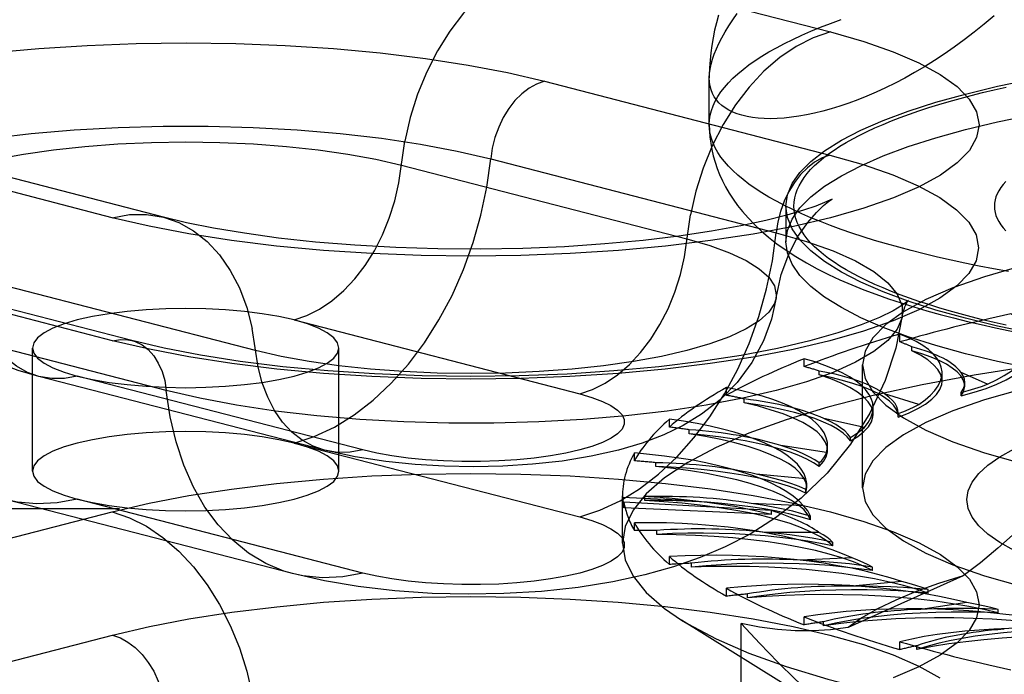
# Model space of a CAD drawing. Header units: inches. Extents: x 0 to 253, y 0 to 164.
# Tile 83 of 97: x 111.337 to 112.14, y 119.38 to 119.914. Entities that reach past the tile are written whole.
import ezdxf

# ---------------------------------------------------------------- set-up
doc = ezdxf.new("R2010")
doc.units = ezdxf.units.IN
doc.header["$LTSCALE"] = 13.939812
doc.header["$MEASUREMENT"] = 0
doc.linetypes.add('HIDDEN', pattern=[0.2, 0.1, -0.1])
doc.layers.get('0').update_dxf_attribs({"linetype": 'CONTINUOUS'})
doc.layers.add('DEFAULT_2', color=8, linetype='HIDDEN')

msp = doc.modelspace()

# ---------------------------------------------------------------- linework, layer by layer
at = {"color": 7, "linetype": 'Continuous'}
for p, q in [((111.89984, 119.86929), (111.89983, 119.8669)), ((111.89983, 119.82891), (111.89983, 119.86698))]:
    msp.add_line(p, q, dxfattribs=at)
for points in [[(112.13209, 119.91771), (112.12402, 119.91083), (112.11591, 119.90425), (112.10777, 119.89798), (112.09963, 119.89201), (112.0915, 119.88635), (112.08338, 119.881), (112.07531, 119.87595), (112.06729, 119.87121), (112.05932, 119.86677), (112.05143, 119.86262), (112.04362, 119.85876), (112.03592, 119.8552), (112.02833, 119.85193), (112.02086, 119.84894), (112.01353, 119.84623), (112.00633, 119.8438), (111.99929, 119.84163), (111.99241, 119.83974), (111.98571, 119.83811), (111.9792, 119.83674), (111.97288, 119.83563), (111.96677, 119.83477), (111.96088, 119.83415), (111.95522, 119.83378), (111.94979, 119.83365), (111.9446, 119.83376), (111.93966, 119.83409), (111.93498, 119.83464), (111.93057, 119.83542), (111.92643, 119.83641), (111.92257, 119.83761), (111.919, 119.83902), (111.91571, 119.84063), (111.91273, 119.84244), (111.91004, 119.84444), (111.90766, 119.84663), (111.90559, 119.849), (111.90384, 119.85155), (111.9024, 119.85428), (111.90127, 119.85719), (111.90047, 119.86026), (111.89999, 119.8635), (111.89983, 119.8669)], [(111.90728, 119.91808), (111.90561, 119.91193), (111.90414, 119.90576), (111.90288, 119.89957), (111.90185, 119.89344), (111.90103, 119.88734), (111.90042, 119.88129), (111.90003, 119.87527), (111.89984, 119.86929)], [(111.89983, 119.82891), (111.89996, 119.82378), (111.90034, 119.81865), (111.90099, 119.81354), (111.90189, 119.80843), (111.90307, 119.80331), (111.90452, 119.79821), (111.90624, 119.79313), (111.90823, 119.78807), (111.91052, 119.78303), (111.91311, 119.778), (111.91602, 119.77295), (111.91928, 119.7679), (111.92291, 119.76285), (111.92694, 119.75777), (111.93143, 119.75265), (111.93642, 119.74747), (111.942, 119.74222), (111.94817, 119.73693), (111.95501, 119.7316), (111.96246, 119.7263)], [(112.14372, 119.70892), (112.1317, 119.71112), (112.1199, 119.7134), (112.10833, 119.71576), (112.09701, 119.7182), (112.08594, 119.72071), (112.07513, 119.7233), (112.06458, 119.72596), (112.0543, 119.72869), (112.04431, 119.73149), (112.0346, 119.73436), (112.02518, 119.73729), (112.01607, 119.74028), (112.00725, 119.74333), (111.99876, 119.74644), (111.99057, 119.74961), (111.98272, 119.75284), (111.97519, 119.75611), (111.96799, 119.75944), (111.96114, 119.76281), (111.95462, 119.76623), (111.94846, 119.76969), (111.94264, 119.77319), (111.93719, 119.77673), (111.93209, 119.78031), (111.92736, 119.78392), (111.92299, 119.78756), (111.91899, 119.79123), (111.91537, 119.79492), (111.91212, 119.79864), (111.90925, 119.80237), (111.90675, 119.80613), (111.90464, 119.8099), (111.90291, 119.81369), (111.90156, 119.81748), (111.9006, 119.82129), (111.90002, 119.82509), (111.89983, 119.82891)], [(111.96246, 119.7263), (111.97049, 119.7211), (111.97899, 119.71605), (111.98785, 119.71121), (111.99702, 119.7066), (112.00641, 119.70222), (112.01602, 119.69805), (112.0258, 119.6941), (112.03575, 119.69034), (112.04587, 119.68675), (112.05617, 119.68332), (112.06664, 119.68005), (112.07728, 119.67691), (112.08811, 119.6739), (112.09911, 119.67101), (112.11028, 119.66825), (112.12163, 119.66559), (112.13315, 119.66305), (112.14484, 119.66062), (112.1567, 119.65829)], [(112.16269, 119.62968), (112.1349, 119.63548), (112.10878, 119.64177), (112.08445, 119.64853), (112.06206, 119.65573), (112.0417, 119.66331), (112.02349, 119.67126), (112.00751, 119.67952), (111.99386, 119.68806), (111.98258, 119.69682), (111.97376, 119.70577), (111.96742, 119.71486), (111.96361, 119.72405), (111.96337, 119.72571)]]:
    msp.add_lwpolyline(points, dxfattribs=at)
at = {"layer": 'DEFAULT_2', "color": 8, "linetype": 'HIDDEN'}
for p, q in [((111.76559, 119.96473), (111.99854, 119.90443)), ((114.07833, 119.89753), (109.89983, 119.89753)), ((111.76528, 119.86419), (111.99823, 119.8039)), ((111.4129, 119.75286), (111.17995, 119.81315)), ((111.45475, 119.75322), (111.2218, 119.81351)), ((111.72152, 119.80088), (111.95447, 119.74059)), ((111.64867, 119.79581), (111.88162, 119.73551)), ((111.96233, 119.76226), (111.96233, 119.73328)), ((111.96337, 119.72571), (111.96233, 119.73328)), ((111.41321, 119.65248), (111.18026, 119.71277)), ((111.42887, 119.65262), (111.19592, 119.71291)), ((111.52982, 119.64446), (111.29687, 119.70475)), ((111.45698, 119.61183), (111.22402, 119.67212)), ((111.56116, 119.66937), (111.79411, 119.60908)), ((112.05527, 119.65149), (112.05527, 119.65792)), ((111.34777, 119.54603), (111.34777, 119.64649)), ((111.59777, 119.54603), (111.59777, 119.64649)), ((112.06495, 119.64423), (112.06495, 119.64744)), ((111.97722, 119.63129), (111.97722, 119.63772)), ((112.02483, 119.53237), (112.02483, 119.63282)), ((111.58601, 119.56305), (111.35306, 119.62334)), ((111.61733, 119.56332), (111.38438, 119.62361)), ((111.98948, 119.62452), (111.98948, 119.62774)), ((112.08964, 119.61944), (112.08964, 119.6264)), ((112.1267, 119.6169), (112.10511, 119.62658)), ((111.91391, 119.60788), (111.91391, 119.61432)), ((112.10817, 119.61549), (112.10817, 119.61841)), ((111.92838, 119.60173), (111.92838, 119.60494)), ((112.0706, 119.60043), (112.04284, 119.60899)), ((112.10513, 119.60736), (112.10513, 119.61028)), ((112.03344, 119.59231), (112.03344, 119.59784)), ((111.86726, 119.58199), (111.86726, 119.58842)), ((112.0264, 119.58168), (111.99331, 119.58887)), ((112.05379, 119.59295), (112.05382, 119.59371)), ((112.05379, 119.59002), (112.05379, 119.59294)), ((112.05379, 119.59002), (112.05382, 119.59078)), ((112.05382, 119.59078), (112.05382, 119.5937)), ((111.8835, 119.57653), (111.8835, 119.57975)), ((112.01487, 119.57064), (112.01487, 119.57356)), ((111.56116, 119.56891), (111.79411, 119.50862)), ((111.99544, 119.56124), (111.95804, 119.56683)), ((111.99629, 119.56308), (111.99629, 119.56694)), ((111.83869, 119.5544), (111.83869, 119.56083)), ((111.85622, 119.5497), (111.85622, 119.55291)), ((111.98954, 119.5498), (111.98954, 119.55272)), ((114.07833, 119.54242), (110.02483, 119.54242)), ((111.97867, 119.53972), (111.93809, 119.54354)), ((111.97857, 119.52814), (111.97932, 119.53263)), ((111.97933, 119.53261), (111.97933, 119.53554)), ((111.82907, 119.48723), (111.82907, 119.52593)), ((111.88637, 119.52188), (111.82908, 119.5245)), ((111.84734, 119.52205), (111.84734, 119.52526)), ((111.97857, 119.52814), (111.97857, 119.53106)), ((111.55995, 119.46237), (111.327, 119.52266)), ((111.61733, 119.46287), (111.38438, 119.52316)), ((111.83014, 119.51611), (111.83014, 119.52065)), ((111.95043, 119.51392), (111.83014, 119.52065)), ((111.95043, 119.51063), (111.83014, 119.51611)), ((111.97659, 119.51777), (111.93406, 119.51971)), ((110.02483, 119.51551), (114.07833, 119.51551)), ((111.17995, 119.45249), (111.4129, 119.51279)), ((111.95043, 119.51063), (111.95043, 119.51392)), ((111.98231, 119.50631), (111.98231, 119.50924)), ((111.83869, 119.49747), (111.83869, 119.50391)), ((111.85715, 119.49442), (111.85715, 119.49763)), ((111.98928, 119.49606), (111.94609, 119.49606)), ((112.00062, 119.48499), (112.00062, 119.48791)), ((111.86726, 119.46988), (111.86726, 119.47631)), ((111.88536, 119.46765), (111.88536, 119.47087)), ((112.01633, 119.47525), (111.9738, 119.4733)), ((112.03297, 119.46481), (112.03297, 119.46774)), ((112.10695, 119.46065), (112.01307, 119.41856)), ((112.05694, 119.45597), (112.01636, 119.45214)), ((111.91391, 119.44398), (111.91391, 119.45042)), ((111.93109, 119.44256), (111.93109, 119.44577)), ((112.07836, 119.4464), (112.07836, 119.44932)), ((112.10987, 119.43881), (112.07247, 119.43322)), ((112.13542, 119.4303), (112.13542, 119.43322)), ((112.02445, 119.33254), (111.87727, 119.42451)), ((111.9259, 119.02889), (111.9259, 119.42174)), ((111.97722, 119.42058), (111.97722, 119.42701)), ((111.99296, 119.4199), (111.99296, 119.42312)), ((111.18026, 119.35196), (111.41321, 119.41225)), ((112.05527, 119.40038), (112.05527, 119.40681)), ((112.06909, 119.40037), (112.06909, 119.40358))]:
    msp.add_line(p, q, dxfattribs=at)
for points in [[(111.76559, 119.96473), (111.75155, 119.95995), (111.73771, 119.95295), (111.72427, 119.94383), (111.71141, 119.93272), (111.69932, 119.91978), (111.68817, 119.90519), (111.67812, 119.88915), (111.66931, 119.8719), (111.66186, 119.85367), (111.65589, 119.83474), (111.65147, 119.81536)], [(111.89983, 119.8669), (111.89999, 119.87046), (111.90047, 119.87418), (111.90127, 119.87806), (111.9024, 119.88209), (111.90384, 119.88626), (111.90559, 119.89059), (111.90766, 119.89506), (111.91004, 119.89968), (111.91273, 119.90444), (111.91571, 119.90934), (111.919, 119.91439), (111.92257, 119.91957)], [(111.89983, 119.82891), (111.90002, 119.83272), (111.9006, 119.83652), (111.90156, 119.84033), (111.90291, 119.84412), (111.90464, 119.84791), (111.90675, 119.85168), (111.90925, 119.85544), (111.91212, 119.85917), (111.91537, 119.86289), (111.91899, 119.86659), (111.92299, 119.87025), (111.92736, 119.87389), (111.93209, 119.8775), (111.93719, 119.88108), (111.94264, 119.88462), (111.94846, 119.88812), (111.95462, 119.89158), (111.96114, 119.895), (111.96799, 119.89837), (111.97519, 119.9017), (111.98272, 119.90497), (111.99057, 119.9082), (111.99876, 119.91137), (112.00725, 119.91448)], [(111.99854, 119.90443), (112.02574, 119.89667), (112.04974, 119.88831), (112.07066, 119.87929), (112.08815, 119.86976), (112.10187, 119.85986), (112.1118, 119.84965), (112.11779, 119.83924), (112.11983, 119.82872), (112.11785, 119.81821), (112.11192, 119.80779), (112.10204, 119.79758), (112.08836, 119.78767), (112.07097, 119.77815), (112.05008, 119.76912), (112.02584, 119.76066), (111.99854, 119.75286), (111.96839, 119.74579), (111.93573, 119.73952), (111.90082, 119.73411), (111.86405, 119.72961), (111.82575, 119.72607), (111.78629, 119.72352), (111.74605, 119.72198), (111.70542, 119.72147), (111.66479, 119.722), (111.62456, 119.72355), (111.58513, 119.72612), (111.54686, 119.72967), (111.51007, 119.73419), (111.4752, 119.73961), (111.44288, 119.74582), (111.4129, 119.75286)], [(111.99854, 119.90443), (111.9845, 119.89966), (111.97066, 119.89266), (111.95722, 119.88354), (111.94436, 119.87243), (111.93227, 119.85949), (111.92112, 119.84489), (111.91107, 119.82886), (111.90226, 119.8116), (111.89482, 119.79338), (111.88884, 119.77444), (111.88442, 119.75506)], [(111.3146, 119.88741), (111.35287, 119.89095), (111.39229, 119.8935), (111.43249, 119.89504), (111.47307, 119.89555), (111.51366, 119.89502), (111.55385, 119.89347), (111.59323, 119.89091), (111.63147, 119.88736), (111.66822, 119.88284), (111.70305, 119.87743), (111.73533, 119.87122), (111.76528, 119.86419)], [(111.96233, 119.76226), (111.96361, 119.77149), (111.96742, 119.78067), (111.97376, 119.78976), (111.98258, 119.79872), (111.99386, 119.80748), (112.00751, 119.81602), (112.02349, 119.82428), (112.0417, 119.83222), (112.06206, 119.83981), (112.08445, 119.847), (112.10878, 119.85376), (112.1349, 119.86006), (112.16269, 119.86585), (112.19201, 119.87112), (112.2227, 119.87584), (112.25462, 119.87997), (112.2876, 119.88351), (112.32146, 119.88642), (112.35604, 119.88871), (112.39117, 119.89035), (112.42657, 119.89133), (112.46233, 119.89167)], [(111.76528, 119.86419), (111.75898, 119.86194), (111.7528, 119.8585), (111.74688, 119.85395), (111.74134, 119.84836), (111.73628, 119.84187), (111.73182, 119.8346), (111.72805, 119.8267), (111.72503, 119.81833), (111.72284, 119.80966), (111.72152, 119.80088)], [(111.96233, 119.73328), (111.96361, 119.74251), (111.96742, 119.7517), (111.97376, 119.76079), (111.98258, 119.76974), (111.99386, 119.7785), (112.00751, 119.78704), (112.02349, 119.7953), (112.0417, 119.80324), (112.06206, 119.81083), (112.08445, 119.81802), (112.10878, 119.82478), (112.1349, 119.83108), (112.16269, 119.83688), (112.19201, 119.84215), (112.2227, 119.84686), (112.25462, 119.85099), (112.2876, 119.85453), (112.32146, 119.85745), (112.35604, 119.85973), (112.39117, 119.86137), (112.42657, 119.86236), (112.46233, 119.86269)], [(112.14182, 119.66513), (112.13211, 119.66734), (112.12262, 119.66961), (112.11337, 119.67194), (112.10435, 119.67433), (112.09558, 119.67679), (112.08707, 119.6793), (112.07881, 119.68188), (112.07081, 119.6845), (112.06308, 119.68718), (112.05562, 119.68991), (112.04844, 119.69269), (112.04155, 119.69552), (112.03494, 119.69839), (112.02863, 119.70131), (112.02261, 119.70427), (112.0169, 119.70727), (112.01149, 119.71031), (112.00639, 119.71338), (112.0016, 119.71648), (111.99713, 119.71962), (111.99298, 119.72279), (111.98915, 119.72598), (111.98564, 119.7292), (111.98246, 119.73244), (111.97961, 119.7357), (111.97709, 119.73898), (111.9749, 119.74228), (111.97305, 119.74558), (111.97153, 119.74891), (111.97035, 119.75224), (111.9695, 119.75557), (111.969, 119.75891), (111.96883, 119.76226), (111.969, 119.7656), (111.9695, 119.76894), (111.97035, 119.77228), (111.97153, 119.77561), (111.97305, 119.77893), (111.9749, 119.78224), (111.97709, 119.78553), (111.97961, 119.78881), (111.98246, 119.79207), (111.98564, 119.79531), (111.98915, 119.79853), (111.99298, 119.80173), (111.99713, 119.80489), (112.0016, 119.80803), (112.00639, 119.81114), (112.01149, 119.81421), (112.0169, 119.81724), (112.02261, 119.82024), (112.02863, 119.8232), (112.03494, 119.82612), (112.04155, 119.82899), (112.04844, 119.83182), (112.05562, 119.8346), (112.06308, 119.83733), (112.07081, 119.84001), (112.0788, 119.84264), (112.08707, 119.84521), (112.09558, 119.84772), (112.10435, 119.85018), (112.11337, 119.85257), (112.12262, 119.85491), (112.13211, 119.85718), (112.14182, 119.85938)], [(111.12124, 119.73308), (111.12147, 119.74126), (111.12532, 119.75074), (111.13298, 119.76006), (111.14436, 119.76913), (111.15933, 119.77783), (111.17774, 119.78609), (111.19939, 119.7938), (111.22402, 119.80088), (111.25139, 119.80726), (111.28118, 119.81286), (111.31307, 119.81762), (111.3467, 119.8215), (111.38172, 119.82444), (111.41774, 119.82643), (111.45436, 119.82742), (111.49118, 119.82742), (111.5278, 119.82643), (111.56382, 119.82444), (111.59884, 119.8215), (111.63247, 119.81762), (111.66436, 119.81286), (111.69415, 119.80726), (111.72152, 119.80088)], [(111.22419, 119.74783), (111.22401, 119.75028), (111.22557, 119.75749), (111.23025, 119.76461), (111.23797, 119.77154), (111.24864, 119.77821), (111.26214, 119.78453), (111.27828, 119.79042), (111.29687, 119.79581), (111.31767, 119.80062), (111.34042, 119.80479), (111.36484, 119.80829), (111.39061, 119.81105), (111.41742, 119.81305), (111.44492, 119.81426), (111.47277, 119.81466), (111.50062, 119.81426), (111.52812, 119.81305), (111.55493, 119.81105), (111.5807, 119.80829), (111.60512, 119.80479), (111.62787, 119.80062), (111.64867, 119.79581)], [(111.56116, 119.66937), (111.57167, 119.67294), (111.58202, 119.67818), (111.59209, 119.68501), (111.60171, 119.69332), (111.61076, 119.70301), (111.6191, 119.71393), (111.62663, 119.72594), (111.63322, 119.73885), (111.6388, 119.75249), (111.64327, 119.76666), (111.64658, 119.78117), (111.65147, 119.81536)], [(111.99823, 119.8039), (112.0254, 119.79615), (112.04938, 119.78779), (112.07028, 119.77878), (112.08774, 119.76926), (112.10145, 119.75937), (112.11137, 119.74917), (112.11735, 119.73877), (112.11939, 119.72827), (112.11741, 119.71776), (112.11149, 119.70736), (112.10162, 119.69716), (112.08796, 119.68725), (112.07059, 119.67775), (112.04972, 119.66872), (112.02551, 119.66028), (111.99823, 119.65248), (111.96811, 119.64542), (111.93548, 119.63916), (111.90062, 119.63376), (111.86389, 119.62926), (111.82562, 119.62572), (111.7862, 119.62317), (111.74601, 119.62164), (111.70542, 119.62112), (111.66484, 119.62165), (111.62464, 119.6232), (111.58526, 119.62577), (111.54703, 119.62932), (111.51027, 119.63384), (111.47544, 119.63925), (111.44316, 119.64545), (111.41321, 119.65248)], [(111.56116, 119.56891), (111.57769, 119.57434), (111.59404, 119.58203), (111.61005, 119.59189), (111.62555, 119.60382), (111.64038, 119.6177), (111.65438, 119.63337), (111.66741, 119.65069), (111.67932, 119.66946), (111.69001, 119.68949), (111.69934, 119.71057), (111.70724, 119.73248), (111.71361, 119.75499), (111.71838, 119.77787), (111.72152, 119.80088)], [(111.99823, 119.8039), (111.99193, 119.80165), (111.98575, 119.79821), (111.97983, 119.79365), (111.97429, 119.78807), (111.96923, 119.78158), (111.96477, 119.77431), (111.961, 119.76641), (111.95798, 119.75804), (111.95579, 119.74937), (111.95447, 119.74059)], [(112.14155, 119.78231), (112.1394, 119.77985), (112.13753, 119.77736), (112.13594, 119.77486), (112.13464, 119.77236), (112.13363, 119.76984), (112.13291, 119.76732), (112.13247, 119.76479), (112.13233, 119.76226), (112.13247, 119.75973), (112.13291, 119.7572), (112.13363, 119.75467), (112.13464, 119.75216), (112.13594, 119.74965), (112.13753, 119.74715), (112.1394, 119.74467), (112.14155, 119.7422)], [(111.99865, 119.76718), (111.99956, 119.76779), (112.00002, 119.76808), (111.99823, 119.76716), (111.99389, 119.7652), (111.98674, 119.76239), (111.97651, 119.7589), (111.963, 119.7549), (111.94594, 119.75057), (111.92545, 119.74614), (111.90169, 119.74182), (111.87499, 119.73782), (111.84582, 119.7343), (111.81457, 119.7314), (111.78174, 119.7292), (111.74778, 119.72778), (111.71321, 119.72718), (111.67851, 119.72742), (111.6442, 119.72849), (111.61077, 119.73036), (111.57871, 119.73298), (111.54853, 119.73626), (111.52063, 119.74009), (111.49549, 119.74432), (111.47355, 119.74874), (111.45475, 119.75322)], [(111.9543, 119.68754), (111.95844, 119.70638), (111.96456, 119.72303), (111.97212, 119.73746), (111.98007, 119.74897), (111.98713, 119.75714), (111.99295, 119.7627), (111.99716, 119.76611), (111.99865, 119.76718)], [(112.35733, 119.63575), (112.32146, 119.63809), (112.2876, 119.64101), (112.25462, 119.64454), (112.2227, 119.64868), (112.19201, 119.65339), (112.16269, 119.65866), (112.1349, 119.66446), (112.10878, 119.67075), (112.08445, 119.67751), (112.06206, 119.68471), (112.0417, 119.69229), (112.02349, 119.70024), (112.00751, 119.7085), (111.99386, 119.71703), (111.98258, 119.7258), (111.97376, 119.73475), (111.96742, 119.74384), (111.96361, 119.75302), (111.96233, 119.76226)], [(111.4129, 119.75286), (111.42694, 119.75535), (111.44078, 119.75552), (111.45475, 119.75322)], [(111.45475, 119.75322), (111.46708, 119.7489), (111.47917, 119.74222), (111.49032, 119.73339), (111.50037, 119.72256), (111.50918, 119.70987), (111.51663, 119.6955), (111.5226, 119.67965), (111.52702, 119.66256)], [(111.79411, 119.60908), (111.80462, 119.61265), (111.81498, 119.61789), (111.82504, 119.62471), (111.83466, 119.63303), (111.84371, 119.64272), (111.85206, 119.65364), (111.85958, 119.66564), (111.86618, 119.67856), (111.87175, 119.6922), (111.87622, 119.70637), (111.87953, 119.72088), (111.88442, 119.75506)], [(111.35306, 119.62334), (111.33621, 119.62824), (111.3209, 119.6338), (111.30697, 119.64), (111.29392, 119.64709), (111.28147, 119.65531), (111.26959, 119.66486), (111.25821, 119.67616), (111.24801, 119.68887), (111.2395, 119.70242), (111.23262, 119.71687), (111.22748, 119.73207), (111.22419, 119.74783)], [(111.79411, 119.50862), (111.81064, 119.51405), (111.82699, 119.52174), (111.843, 119.5316), (111.8585, 119.54353), (111.87333, 119.5574), (111.88733, 119.57308), (111.90036, 119.59039), (111.91228, 119.60916), (111.92296, 119.62919), (111.9323, 119.65027), (111.94019, 119.67219), (111.94656, 119.6947), (111.95133, 119.71758), (111.95447, 119.74059)], [(111.95447, 119.74059), (111.97911, 119.7335), (112.00075, 119.7258), (112.01916, 119.71754), (112.03414, 119.70884), (112.04551, 119.69977), (112.05317, 119.69045), (112.05702, 119.68097), (112.05725, 119.67278)], [(112.46233, 119.74606), (112.41924, 119.7455), (112.37697, 119.74388), (112.33533, 119.74118), (112.2949, 119.73744), (112.2561, 119.73268), (112.21926, 119.72697), (112.18479, 119.72035), (112.15297, 119.71289), (112.12415, 119.70465), (112.09856, 119.69573), (112.0765, 119.6862), (112.05813, 119.67616), (112.04368, 119.66569), (112.03323, 119.65491), (112.02695, 119.64392), (112.02483, 119.63282)], [(111.88162, 119.73551), (111.90021, 119.73013), (111.91635, 119.72424), (111.92985, 119.71792), (111.94052, 119.71125), (111.94825, 119.70431), (111.95292, 119.69719), (111.95448, 119.68999), (111.9543, 119.68754)], [(111.35306, 119.62334), (111.34383, 119.62658), (111.33478, 119.63158), (111.32644, 119.63818), (111.31891, 119.64629), (111.31232, 119.65579), (111.30674, 119.66655), (111.30227, 119.67841), (111.29896, 119.6912), (111.29407, 119.72285)], [(112.06106, 119.68381), (112.06132, 119.68421), (112.06216, 119.68535), (112.0609, 119.68419), (112.05691, 119.68123), (112.04966, 119.67686), (112.03862, 119.67141), (112.02363, 119.6653), (112.00461, 119.65885), (111.98172, 119.6524), (111.95531, 119.64622), (111.92568, 119.64052), (111.8933, 119.63546), (111.85854, 119.63117), (111.8219, 119.62775), (111.78381, 119.62526), (111.74476, 119.62375), (111.70523, 119.62325), (111.66571, 119.62378), (111.62667, 119.62531), (111.58858, 119.62783), (111.55194, 119.63128), (111.51719, 119.6356), (111.48483, 119.64068), (111.45533, 119.64639), (111.42887, 119.65262)], [(111.9543, 119.68754), (111.95292, 119.68278), (111.94825, 119.67566), (111.94052, 119.66872), (111.92985, 119.66205), (111.91635, 119.65573), (111.90021, 119.64984), (111.88162, 119.64446), (111.86082, 119.63965), (111.83807, 119.63547), (111.81366, 119.63198), (111.78788, 119.62921), (111.76108, 119.62722), (111.73357, 119.62601), (111.70572, 119.6256), (111.67787, 119.62601), (111.65037, 119.62722), (111.62356, 119.62921), (111.59779, 119.63198), (111.57337, 119.63547), (111.55062, 119.63965), (111.52982, 119.64446)], [(111.9543, 119.68754), (111.95049, 119.66994), (111.94402, 119.65223), (111.9345, 119.63455), (111.92241, 119.61829), (111.90856, 119.60427), (111.89357, 119.59257), (111.87852, 119.58334), (111.8627, 119.57564), (111.8451, 119.56889), (111.82565, 119.56311), (111.80351, 119.55815), (111.7797, 119.5543), (111.75566, 119.55168), (111.73134, 119.55013), (111.70755, 119.54959), (111.68382, 119.54998), (111.66, 119.55134), (111.63589, 119.55377), (111.61102, 119.55757), (111.58601, 119.56305)], [(111.47277, 119.67884), (111.45645, 119.67857), (111.44042, 119.67774), (111.42493, 119.67638), (111.41027, 119.67451), (111.39667, 119.67216), (111.38438, 119.66937), (111.3736, 119.66619), (111.36452, 119.66267), (111.35729, 119.65887), (111.35203, 119.65486), (111.34884, 119.65071), (111.34777, 119.64649)], [(111.56116, 119.66937), (111.54887, 119.67216), (111.53527, 119.67451), (111.52061, 119.67638), (111.50512, 119.67774), (111.48909, 119.67857), (111.47277, 119.67884)], [(112.05725, 119.67278), (112.05919, 119.68007), (112.06106, 119.68381)], [(112.05725, 119.67278), (112.05702, 119.67144), (112.05317, 119.66196), (112.04551, 119.65264), (112.03414, 119.64358), (112.01916, 119.63487), (112.00075, 119.62662), (111.97911, 119.61891), (111.95447, 119.61183), (111.9271, 119.60545), (111.89731, 119.59985), (111.86543, 119.59508), (111.83179, 119.59121), (111.79677, 119.58826), (111.76075, 119.58628), (111.72413, 119.58528), (111.68731, 119.58528), (111.65069, 119.58628), (111.61467, 119.58826), (111.57966, 119.59121), (111.54602, 119.59508), (111.51413, 119.59985), (111.48434, 119.60545), (111.45698, 119.61183)], [(112.05725, 119.67278), (112.05189, 119.64644), (112.0432, 119.61987), (112.03087, 119.59338), (112.01508, 119.56808), (111.99594, 119.5445), (111.97485, 119.52409), (111.95392, 119.50786), (111.9331, 119.4947), (111.91287, 119.4842), (111.89241, 119.47544), (111.87064, 119.46783), (111.84726, 119.4613), (111.82105, 119.45562), (111.79281, 119.45113), (111.76286, 119.44792), (111.73227, 119.44608), (111.70306, 119.44559), (111.67388, 119.4463), (111.64331, 119.44838), (111.61352, 119.45183), (111.58601, 119.45646), (111.55995, 119.46237)], [(111.59777, 119.64649), (111.59669, 119.65071), (111.59351, 119.65486), (111.58824, 119.65887), (111.58102, 119.66267), (111.57201, 119.66616), (111.56116, 119.66937)], [(111.58601, 119.56305), (111.57678, 119.56628), (111.56773, 119.57129), (111.55939, 119.57789), (111.55186, 119.586), (111.54527, 119.5955), (111.5397, 119.60626), (111.53522, 119.61812), (111.53192, 119.63091), (111.52702, 119.66256)], [(111.41321, 119.65248), (111.41952, 119.6535), (111.42569, 119.65326), (111.42887, 119.65262)], [(111.42887, 119.65262), (111.43161, 119.65176), (111.43716, 119.64905), (111.44221, 119.64517), (111.44667, 119.64021), (111.45045, 119.63427), (111.45346, 119.62746), (111.45565, 119.61993), (111.45698, 119.61183)], [(111.34777, 119.64649), (111.34884, 119.64227), (111.35203, 119.63812), (111.35729, 119.63411), (111.36452, 119.63032), (111.3736, 119.6268), (111.38438, 119.62361)], [(111.47277, 119.61414), (111.48922, 119.61442), (111.50512, 119.61524), (111.5206, 119.6166), (111.53527, 119.61847), (111.54886, 119.62083), (111.56116, 119.62361), (111.57193, 119.6268), (111.58102, 119.63032), (111.58824, 119.63411), (111.59351, 119.63812), (111.59669, 119.64227), (111.59777, 119.64649)], [(112.46233, 119.65113), (112.41003, 119.65057), (112.3581, 119.6489), (112.30687, 119.64612), (112.25671, 119.64225), (112.20795, 119.63733), (112.16093, 119.63138), (112.11597, 119.62445), (112.07337, 119.61657), (112.03343, 119.60782), (111.99642, 119.59824), (111.96259, 119.5879), (111.93218, 119.57688), (111.90539, 119.56524), (111.8824, 119.55307), (111.86338, 119.54045), (111.84844, 119.52747), (111.8377, 119.51421), (111.83123, 119.50077), (111.82907, 119.48723)], [(112.46233, 119.6456), (112.41924, 119.64505), (112.37697, 119.64342), (112.33533, 119.64072), (112.2949, 119.63698), (112.2561, 119.63223), (112.21926, 119.62652), (112.18479, 119.61989), (112.15297, 119.61243), (112.12415, 119.6042), (112.09856, 119.59528), (112.0765, 119.58574), (112.05813, 119.5757), (112.04368, 119.56524), (112.03323, 119.55446), (112.02695, 119.54346), (112.02483, 119.53237)], [(112.08964, 119.61944), (112.08957, 119.62081), (112.08852, 119.62489), (112.08622, 119.62893), (112.08268, 119.63291), (112.07793, 119.63681), (112.07203, 119.64057), (112.06495, 119.64423)], [(112.10816, 119.61549), (112.10802, 119.61725), (112.107, 119.62055), (112.10498, 119.62382), (112.10199, 119.62704), (112.09803, 119.63019), (112.09315, 119.63325), (112.08735, 119.6362), (112.08069, 119.63903), (112.07323, 119.6417), (112.06495, 119.64423)], [(112.10513, 119.60736), (112.11588, 119.61037), (112.12561, 119.61358), (112.13434, 119.61698), (112.142, 119.62055), (112.14853, 119.62427), (112.15391, 119.62812), (112.15808, 119.63206), (112.16102, 119.63607), (112.16272, 119.64013), (112.16318, 119.64363)], [(112.02483, 119.63282), (112.02695, 119.62172), (112.03323, 119.61073), (112.04368, 119.59995), (112.05813, 119.58949), (112.0765, 119.57945), (112.09856, 119.56991), (112.12415, 119.56099), (112.15297, 119.55275), (112.18479, 119.5453), (112.21926, 119.53867), (112.2561, 119.53296), (112.2949, 119.52821), (112.33533, 119.52447), (112.37697, 119.52177), (112.41924, 119.52014), (112.46233, 119.51959)], [(111.38438, 119.62361), (111.37387, 119.62175), (111.36352, 119.62163), (111.35306, 119.62334)], [(111.38438, 119.62361), (111.39679, 119.62081), (111.41027, 119.61847), (111.42494, 119.6166), (111.44042, 119.61524), (111.45632, 119.61442), (111.47277, 119.61414)], [(112.03344, 119.59232), (112.03327, 119.59446), (112.03198, 119.59853), (112.02944, 119.60257), (112.02567, 119.60653), (112.0207, 119.61041), (112.01454, 119.61417), (112.00725, 119.6178), (111.99891, 119.62124), (111.98948, 119.62452)], [(112.05382, 119.59078), (112.05352, 119.59334), (112.05226, 119.59663), (112.05, 119.59989), (112.04678, 119.60309), (112.0426, 119.60622), (112.03749, 119.60926), (112.03148, 119.61218), (112.02462, 119.61498), (112.01693, 119.61763), (112.00848, 119.62011), (111.99934, 119.62241), (111.98948, 119.62452)], [(112.10817, 119.61841), (112.10782, 119.62116), (112.1068, 119.62387), (112.10511, 119.62658)], [(112.05379, 119.59002), (112.06236, 119.59347), (112.06979, 119.59706), (112.0761, 119.60081), (112.08125, 119.60467), (112.08519, 119.60863), (112.0879, 119.61265), (112.08936, 119.61672), (112.08964, 119.61944)], [(112.10513, 119.60736), (112.10709, 119.61064), (112.10806, 119.61394), (112.10816, 119.61549)], [(112.10514, 119.61029), (112.10682, 119.61299), (112.10783, 119.61571), (112.10817, 119.61841)], [(112.10514, 119.61029), (112.11094, 119.61185), (112.11647, 119.61348), (112.12173, 119.61516), (112.1267, 119.6169)], [(111.55995, 119.46237), (111.55294, 119.46444), (111.53811, 119.47064), (111.52411, 119.47907), (111.51109, 119.48964), (111.49917, 119.50224), (111.48849, 119.51674), (111.47915, 119.53299), (111.47125, 119.55082), (111.46489, 119.57003), (111.46011, 119.59044), (111.45698, 119.61183)], [(111.79411, 119.60908), (111.80413, 119.60615), (111.81262, 119.60297), (111.81964, 119.59951), (111.82503, 119.59585), (111.82865, 119.59205), (111.83049, 119.58818), (111.83049, 119.58427), (111.82869, 119.58038), (111.82507, 119.57659), (111.81973, 119.57293), (111.8127, 119.56947), (111.80413, 119.56625), (111.7941, 119.56332), (111.7828, 119.56073), (111.77036, 119.55851), (111.75699, 119.55669), (111.74285, 119.55531), (111.72819, 119.55437), (111.71319, 119.55391), (111.69808, 119.55391), (111.6831, 119.55438), (111.66843, 119.55532), (111.6543, 119.55671), (111.64093, 119.55853), (111.62864, 119.56073), (111.61733, 119.56332)], [(112.05382, 119.59371), (112.05364, 119.59569), (112.05281, 119.59841), (112.05131, 119.60111), (112.04914, 119.60378), (112.04632, 119.6064), (112.04284, 119.60899)], [(111.99629, 119.56308), (111.99597, 119.566), (111.99444, 119.57006), (111.99167, 119.57409), (111.98767, 119.57804), (111.98247, 119.5819), (111.97609, 119.58564), (111.96859, 119.58923), (111.96, 119.59266), (111.95039, 119.5959), (111.93986, 119.59892), (111.92838, 119.60173)], [(112.01487, 119.57064), (112.01237, 119.5739), (112.00892, 119.57708), (112.00451, 119.58019), (111.99919, 119.5832), (111.99297, 119.58609), (111.9859, 119.58885), (111.97802, 119.59146), (111.96939, 119.5939), (111.96004, 119.59617), (111.95005, 119.59823), (111.93951, 119.60008), (111.92838, 119.60173)], [(112.05379, 119.59295), (112.05846, 119.59475), (112.06282, 119.5966), (112.06686, 119.59849), (112.0706, 119.60043)], [(112.01486, 119.57357), (112.01287, 119.57626), (112.01023, 119.5789), (112.00694, 119.58149), (112.00302, 119.58402), (111.99847, 119.58648), (111.99331, 119.58887)], [(112.01487, 119.57064), (112.02098, 119.57442), (112.02589, 119.57829), (112.0296, 119.58226), (112.03207, 119.5863), (112.0333, 119.59037), (112.03344, 119.59232)], [(112.01486, 119.57357), (112.01825, 119.57555), (112.0213, 119.57756), (112.02402, 119.57961), (112.0264, 119.58168)], [(111.47277, 119.57839), (111.45645, 119.57811), (111.44042, 119.57728), (111.42493, 119.57592), (111.41027, 119.57405), (111.39667, 119.5717), (111.38438, 119.56891), (111.3736, 119.56573), (111.36452, 119.56221), (111.35729, 119.55842), (111.35203, 119.55441), (111.34884, 119.55026), (111.34777, 119.54603)], [(111.56116, 119.56891), (111.54887, 119.5717), (111.53527, 119.57405), (111.52061, 119.57592), (111.50512, 119.57728), (111.48909, 119.57811), (111.47277, 119.57839)], [(111.97932, 119.53263), (111.97881, 119.53631), (111.97705, 119.54037), (111.97404, 119.54438), (111.96981, 119.54832), (111.96438, 119.55215), (111.95778, 119.55587), (111.95007, 119.55943), (111.94129, 119.56283), (111.93149, 119.56603), (111.92073, 119.56902), (111.90909, 119.57178), (111.8967, 119.57428), (111.8835, 119.57653)], [(111.98954, 119.5498), (111.98489, 119.5529), (111.97936, 119.55587), (111.97293, 119.55874), (111.96566, 119.56146), (111.9576, 119.56403), (111.94879, 119.56644), (111.93928, 119.56865), (111.92914, 119.57067), (111.91841, 119.57248), (111.90719, 119.57406), (111.89556, 119.57541), (111.8835, 119.57653)], [(111.59777, 119.54603), (111.59669, 119.55026), (111.59351, 119.55441), (111.58824, 119.55841), (111.58102, 119.56221), (111.57201, 119.5657), (111.56116, 119.56891)], [(111.98953, 119.55273), (111.98576, 119.55529), (111.98139, 119.55777), (111.97641, 119.56018), (111.97085, 119.56249), (111.96472, 119.56471), (111.95804, 119.56683)], [(112.14833, 119.48124), (112.13669, 119.48776), (112.12706, 119.4945), (112.11952, 119.50142), (112.1141, 119.50846), (112.11084, 119.51559), (112.10975, 119.52276), (112.11085, 119.52993), (112.11411, 119.53706), (112.11954, 119.5441), (112.12708, 119.55101), (112.13672, 119.55775), (112.14836, 119.56427)], [(111.61733, 119.56332), (111.60683, 119.56146), (111.59647, 119.56133), (111.58601, 119.56305)], [(111.98953, 119.55273), (111.99153, 119.55483), (111.99319, 119.55696), (111.99449, 119.55909), (111.99544, 119.56124)], [(111.98954, 119.5498), (111.99302, 119.5538), (111.99526, 119.55783), (111.99624, 119.56191), (111.99629, 119.56308)], [(111.97857, 119.52814), (111.97191, 119.53098), (111.96447, 119.53366), (111.95622, 119.5362), (111.94723, 119.53855), (111.93757, 119.54072), (111.92728, 119.54269), (111.91643, 119.54445), (111.90509, 119.54598), (111.89331, 119.54728), (111.88119, 119.54833), (111.86884, 119.54914), (111.85622, 119.5497)], [(111.98231, 119.50631), (111.98029, 119.51038), (111.97706, 119.51437), (111.9726, 119.51829), (111.96695, 119.52211), (111.96013, 119.52579), (111.95221, 119.52933), (111.94323, 119.53269), (111.93324, 119.53585), (111.92231, 119.5388), (111.91051, 119.54151), (111.89791, 119.54398), (111.8846, 119.54617), (111.87072, 119.54808), (111.85622, 119.5497)], [(111.34777, 119.54603), (111.34884, 119.54181), (111.35203, 119.53766), (111.35729, 119.53365), (111.36452, 119.52986), (111.3736, 119.52634), (111.38438, 119.52316)], [(111.4129, 119.51279), (111.44288, 119.51982), (111.4752, 119.52604), (111.51007, 119.53145), (111.54686, 119.53598), (111.58513, 119.53953), (111.62456, 119.5421), (111.66479, 119.54365), (111.70542, 119.54418), (111.74605, 119.54366), (111.78629, 119.54213), (111.82575, 119.53957), (111.86406, 119.53603), (111.90082, 119.53153), (111.93573, 119.52613), (111.96839, 119.51985), (111.99854, 119.51279), (112.02584, 119.50498), (112.05008, 119.49653), (112.07097, 119.4875), (112.08837, 119.47798), (112.10204, 119.46806), (112.11192, 119.45785), (112.11785, 119.44744), (112.11983, 119.43692), (112.11779, 119.42641), (112.1118, 119.41599), (112.10187, 119.40579), (112.08814, 119.39588), (112.07066, 119.38636), (112.04973, 119.37734)], [(111.47277, 119.51368), (111.48922, 119.51397), (111.50512, 119.51478), (111.5206, 119.51615), (111.53527, 119.51802), (111.54886, 119.52037), (111.56116, 119.52316), (111.57193, 119.52634), (111.58102, 119.52986), (111.58824, 119.53366), (111.59351, 119.53766), (111.59669, 119.54181), (111.59777, 119.54603)], [(111.97856, 119.53107), (111.97313, 119.53342), (111.96716, 119.53567), (111.96064, 119.53781), (111.95361, 119.53984), (111.94609, 119.54175), (111.93809, 119.54354)], [(111.97933, 119.53554), (111.97918, 119.53756), (111.97867, 119.53972)], [(112.1935, 119.54129), (112.1786, 119.52499), (112.16393, 119.50986), (112.14953, 119.4959), (112.13527, 119.48308), (112.12107, 119.47132), (112.10695, 119.46065)], [(111.97856, 119.53107), (111.97912, 119.53323), (111.97933, 119.53554)], [(112.02483, 119.53237), (112.02695, 119.52127), (112.03323, 119.51028), (112.04368, 119.4995), (112.05813, 119.48903), (112.0765, 119.47899), (112.09856, 119.46946), (112.12415, 119.46053), (112.15297, 119.4523), (112.18479, 119.44484), (112.21926, 119.43822), (112.2561, 119.43251), (112.2949, 119.42775), (112.33533, 119.42401), (112.37697, 119.42131), (112.41924, 119.41969), (112.46233, 119.41913)], [(111.82908, 119.5245), (111.82919, 119.5224), (111.82941, 119.5203), (111.82972, 119.51821), (111.83014, 119.51611)], [(111.38438, 119.52316), (111.36785, 119.52004), (111.3515, 119.51926), (111.33549, 119.52083), (111.327, 119.52266)], [(111.38438, 119.52316), (111.39679, 119.52035), (111.41027, 119.51802), (111.42494, 119.51615), (111.44042, 119.51478), (111.45632, 119.51397), (111.47277, 119.51368)], [(111.98231, 119.50631), (111.97384, 119.50882), (111.96471, 119.51112), (111.95488, 119.51325), (111.94446, 119.51516), (111.93348, 119.51687), (111.92203, 119.51834), (111.91016, 119.51958), (111.89797, 119.52058), (111.8855, 119.52133), (111.87286, 119.52183), (111.86015, 119.52207), (111.84734, 119.52205)], [(112.00062, 119.48499), (111.99591, 119.48891), (111.99005, 119.49269), (111.98303, 119.49635), (111.9749, 119.49985), (111.96572, 119.50318), (111.95555, 119.5063), (111.94445, 119.50921), (111.93249, 119.51188), (111.91975, 119.51429), (111.90631, 119.51643), (111.89224, 119.51829), (111.87766, 119.51985), (111.86271, 119.5211), (111.84734, 119.52205)], [(111.95043, 119.51063), (111.94101, 119.51294), (111.93106, 119.51509), (111.92056, 119.51707), (111.90959, 119.51887), (111.89819, 119.52047), (111.88637, 119.52188)], [(111.98229, 119.50924), (111.97536, 119.51132), (111.96797, 119.51326), (111.96012, 119.51508), (111.95184, 119.51676), (111.94316, 119.5183), (111.93406, 119.51971)], [(111.98229, 119.50924), (111.98139, 119.5114), (111.98014, 119.51354), (111.97854, 119.51566), (111.97659, 119.51777)], [(111.4129, 119.51279), (111.42694, 119.50801), (111.44078, 119.50101), (111.45422, 119.49189), (111.46708, 119.48078), (111.47917, 119.46784), (111.49032, 119.45325), (111.50037, 119.43721), (111.50918, 119.41996), (111.51663, 119.40173), (111.5226, 119.3828), (111.52702, 119.36342)], [(111.79411, 119.50862), (111.80413, 119.50569), (111.81262, 119.50251), (111.81964, 119.49905), (111.82503, 119.49539), (111.82865, 119.4916), (111.83049, 119.48772), (111.83049, 119.48381), (111.82869, 119.47993), (111.82507, 119.47613), (111.81973, 119.47247), (111.8127, 119.46901), (111.80413, 119.46579), (111.7941, 119.46287), (111.7828, 119.46027), (111.77036, 119.45805), (111.75699, 119.45624), (111.74285, 119.45485), (111.72819, 119.45392), (111.71319, 119.45345), (111.69808, 119.45345), (111.6831, 119.45393), (111.66843, 119.45486), (111.6543, 119.45626), (111.64093, 119.45808), (111.62864, 119.46027), (111.61733, 119.46287)], [(112.00062, 119.48499), (111.99061, 119.48707), (111.98007, 119.48894), (111.96897, 119.49058), (111.95741, 119.492), (111.94546, 119.49319), (111.93319, 119.49413), (111.92068, 119.49481), (111.908, 119.49525), (111.89522, 119.49543), (111.88243, 119.49535), (111.86976, 119.49501), (111.85715, 119.49442)], [(112.03297, 119.46481), (112.0257, 119.46846), (112.0174, 119.47192), (112.00802, 119.47521), (111.99767, 119.47829), (111.9864, 119.48115), (111.97428, 119.48378), (111.9614, 119.48614), (111.94783, 119.48823), (111.93367, 119.49003), (111.91899, 119.49154), (111.9039, 119.49273), (111.88849, 119.49362), (111.87293, 119.49418), (111.85715, 119.49442)], [(112.00061, 119.48792), (111.99239, 119.48965), (111.98381, 119.49123), (111.97486, 119.49267), (111.96556, 119.49396), (111.95598, 119.49508), (111.94609, 119.49606)], [(112.00061, 119.48792), (111.99827, 119.49), (111.99561, 119.49205), (111.99261, 119.49407), (111.98928, 119.49606)], [(111.82907, 119.48723), (111.83123, 119.4737), (111.8377, 119.46026), (111.84844, 119.447), (111.86338, 119.43402), (111.87727, 119.42451)], [(112.03297, 119.46481), (112.02171, 119.46641), (112.01008, 119.46777), (111.99805, 119.4689), (111.98571, 119.46978), (111.97315, 119.47041), (111.96043, 119.47078), (111.94765, 119.4709), (111.93487, 119.47075), (111.92217, 119.47035), (111.90963, 119.4697), (111.89737, 119.4688), (111.88536, 119.46765)], [(112.07836, 119.4464), (112.06876, 119.44966), (112.05826, 119.4527), (112.04682, 119.45551), (112.03455, 119.45809), (112.02153, 119.4604), (112.00785, 119.46243), (111.99357, 119.46418), (111.97881, 119.46563), (111.96365, 119.46677), (111.94819, 119.46759), (111.93252, 119.46809), (111.91675, 119.46827), (111.90105, 119.46812), (111.88536, 119.46765)], [(112.03295, 119.46774), (112.0237, 119.46908), (112.01419, 119.47025), (112.0044, 119.47126), (111.99439, 119.47211), (111.98419, 119.47279), (111.9738, 119.4733)], [(112.03295, 119.46774), (112.02926, 119.46969), (112.02525, 119.47159), (112.02095, 119.47344), (112.01633, 119.47525)], [(111.61733, 119.46287), (111.60081, 119.45974), (111.58445, 119.45896), (111.56844, 119.46054), (111.55995, 119.46237)], [(112.10695, 119.46065), (112.08686, 119.45434), (112.06851, 119.44774), (112.05188, 119.44082), (112.03705, 119.43363), (112.02412, 119.42621), (112.01307, 119.41856)], [(112.07834, 119.44932), (112.06834, 119.45022), (112.05818, 119.45095), (112.04786, 119.45151), (112.03743, 119.4519), (112.02694, 119.45211), (112.01636, 119.45214)], [(112.07834, 119.44932), (112.0734, 119.45107), (112.06818, 119.45277), (112.0627, 119.4544), (112.05694, 119.45597)], [(111.41321, 119.41225), (111.44316, 119.41928), (111.47545, 119.42549), (111.51028, 119.4309), (111.54703, 119.43542), (111.58526, 119.43897), (111.62464, 119.44153), (111.66484, 119.44308), (111.70542, 119.44361), (111.74601, 119.4431), (111.78621, 119.44156), (111.82562, 119.43901), (111.86389, 119.43547), (111.90062, 119.43098), (111.93548, 119.42558), (111.96812, 119.41931), (111.99823, 119.41225), (112.02551, 119.40445), (112.04972, 119.39601), (112.07059, 119.38699), (112.08796, 119.37748)], [(112.07836, 119.4464), (112.0662, 119.44747), (112.05384, 119.44828), (112.04123, 119.44885), (112.02849, 119.44916), (112.0157, 119.44922), (112.00293, 119.44901), (111.99026, 119.44855), (111.97776, 119.44784), (111.96552, 119.44687), (111.95361, 119.44567), (111.94215, 119.44423), (111.93109, 119.44256)], [(112.13542, 119.4303), (112.12378, 119.43308), (112.1114, 119.4356), (112.09824, 119.43786), (112.08444, 119.43984), (112.07006, 119.44153), (112.05522, 119.44292), (112.03999, 119.444), (112.02448, 119.44477), (112.00879, 119.44521), (111.99301, 119.44532), (111.97724, 119.44511), (111.96159, 119.44458), (111.94623, 119.44373), (111.93109, 119.44256)], [(112.1354, 119.43323), (112.12936, 119.43473), (112.12308, 119.43616), (112.11659, 119.43752), (112.10987, 119.43881)], [(112.13542, 119.4303), (112.12273, 119.43081), (112.11, 119.43106), (112.0972, 119.43105), (112.08445, 119.43078), (112.07182, 119.43026), (112.05938, 119.42949), (112.04721, 119.42846), (112.03539, 119.4272), (112.02398, 119.4257), (112.01306, 119.42397), (112.00273, 119.42204), (111.99296, 119.4199)], [(112.1354, 119.43323), (112.12494, 119.43366), (112.11445, 119.43392), (112.10392, 119.43401), (112.09339, 119.43392), (112.08291, 119.43366), (112.07247, 119.43322)], [(111.87727, 119.42451), (111.8824, 119.4214), (111.90539, 119.40923), (111.93218, 119.39759), (111.96259, 119.38656), (111.99642, 119.37623), (112.03343, 119.36665), (112.07337, 119.35789), (112.11597, 119.35002), (112.16093, 119.34309), (112.20795, 119.33714), (112.25671, 119.33221), (112.30687, 119.32835), (112.3581, 119.32557), (112.41003, 119.32389), (112.46233, 119.32333)], [(112.01307, 119.41856), (111.99872, 119.41655), (111.98433, 119.41558), (111.96995, 119.41566), (111.95545, 119.41674), (111.94076, 119.41876), (111.9259, 119.42174)], [(111.9259, 119.42174), (111.94091, 119.40529), (111.95569, 119.39001), (111.9702, 119.37594), (111.98455, 119.36301), (111.99885, 119.35116), (112.01307, 119.34041)], [(112.20242, 119.41701), (112.18908, 119.41923), (112.1752, 119.42115), (112.16073, 119.42279), (112.1458, 119.42412), (112.13051, 119.42514), (112.11496, 119.42584), (112.09924, 119.42622), (112.08345, 119.42627), (112.0677, 119.426), (112.05208, 119.42541), (112.0367, 119.42449), (112.02165, 119.42326), (112.00708, 119.42173), (111.99296, 119.4199)], [(111.41321, 119.41225), (111.41952, 119.41), (111.42569, 119.40656), (111.43161, 119.40201), (111.43716, 119.39642), (111.44221, 119.38993), (111.44667, 119.38266), (111.45045, 119.37476), (111.45346, 119.36639), (111.45565, 119.35773), (111.45698, 119.34894)], [(112.20242, 119.41701), (112.18957, 119.41694), (112.17687, 119.41662), (112.16428, 119.41603), (112.15189, 119.4152), (112.1398, 119.41411), (112.12807, 119.41279), (112.11678, 119.41124), (112.10598, 119.40946), (112.09575, 119.40747), (112.08615, 119.40528), (112.07728, 119.40292), (112.06909, 119.40037)], [(112.2773, 119.40694), (112.26269, 119.40852), (112.24773, 119.40979), (112.23238, 119.41075), (112.21678, 119.41139), (112.20104, 119.41171), (112.18525, 119.4117), (112.16952, 119.41137), (112.15394, 119.41071), (112.13861, 119.40973), (112.12363, 119.40845), (112.10909, 119.40685), (112.09509, 119.40497), (112.08177, 119.40281), (112.06909, 119.40037)]]:
    msp.add_lwpolyline(points, dxfattribs=at)
for centre, major_axis, ratio, start_param, end_param in [((112.46233, 119.53237), (0.63318, 0.03497), 0.287262, 2.078532, 2.253065), ((111.96504, 119.64171), (0.19812, 0.01094), 0.287262, -0.632408, 0.407443), ((112.46233, 119.53237), (0.63319, 0.0311), 0.295767, 2.254403, 2.428936), ((111.8915, 119.61752), (0.19812, 0.00973), 0.295767, -0.456538, 0.583313), ((111.8915, 119.61107), (0.19812, 0.01094), 0.287262, 0.488697, 0.581976), ((111.94388, 119.60932), (0.16427, 0.00907), 0.287262, 0.17733, 0.726377), ((112.46233, 119.53237), (0.63321, 0.02622), 0.303155, 2.430908, 2.605441), ((111.8353, 119.5904), (0.19813, 0.0082), 0.303155, -0.280032, 0.759819), ((111.8353, 119.58394), (0.19812, 0.00973), 0.295767, 0.664568, 0.757846), ((111.88953, 119.58461), (0.16427, 0.00807), 0.295767, 0.353201, 0.902248), ((112.46233, 119.53237), (0.63323, 0.02048), 0.309183, 2.607995, 2.782528), ((111.79815, 119.56116), (0.19813, 0.00641), 0.309183, -0.102945, 0.936906), ((111.79815, 119.5547), (0.19813, 0.0082), 0.303155, 0.841073, 0.934352), ((111.85259, 119.55784), (0.16428, 0.0068), 0.303155, 0.529706, 1.078753), ((112.46233, 119.53237), (0.63325, 0.01405), 0.313645, 2.785567, 2.9601), ((111.78118, 119.5307), (0.19814, 0.0044), 0.313645, 0.074627, 1.114478), ((111.78118, 119.52424), (0.19813, 0.00641), 0.309183, 1.01816, 1.111439), ((111.83418, 119.52981), (0.16428, 0.00531), 0.309183, 0.706793, 1.25584), ((112.46233, 119.53237), (0.63326, 0.00715), 0.316387, 9.246674, 9.428371), ((111.78491, 119.49994), (0.19814, 0.00224), 0.316387, 0.252548, 1.292399), ((111.78491, 119.49348), (0.19814, 0.0044), 0.313645, 1.195732, 1.289011), ((111.83485, 119.50137), (0.16429, 0.00365), 0.313645, 0.884365, 1.433412), ((111.85459, 119.4734), (0.16429, 0.00185), 0.316387, 1.062287, 1.611334), ((111.80923, 119.46335), (0.19814, 0.00224), 0.316387, 1.167318, 1.373654), ((112.46233, 119.53237), (0.63326, 0), 0.317312, -3.083241, -2.96706), ((111.80923, 119.46981), (0.19814, 0), 0.317312, 0.430652, 0.777569), ((111.85338, 119.44123), (0.19814, -0.00224), 0.316387, 0.608756, 1.648607), ((112.46233, 119.53237), (0.63326, -0.00715), 0.316387, -2.963489, -2.788956), ((111.89279, 119.44675), (0.16429, 0), 0.317312, 1.240391, 1.789438), ((111.85338, 119.43477), (0.19814, 0), 0.317312, 1.551758, 1.645036), ((111.91604, 119.41507), (0.19814, -0.0044), 0.313645, 0.786678, 1.826529), ((112.46233, 119.53237), (0.63325, -0.01405), 0.313645, -2.785567, -2.611034), ((111.91604, 119.40861), (0.19814, -0.00224), 0.316387, 1.729862, 1.82314), ((111.9483, 119.42221), (0.16429, -0.00185), 0.316387, 1.418495, 1.967542), ((111.9953, 119.39213), (0.19813, -0.00641), 0.309183, 0.96425, 2.004101), ((112.01943, 119.40054), (0.16429, -0.00365), 0.313645, 1.596416, 2.145463), ((112.46233, 119.53237), (0.63323, -0.02048), 0.309183, -2.607995, -2.433462), ((111.9953, 119.38567), (0.19814, -0.0044), 0.313645, 1.907783, 2.001062), ((112.08875, 119.37309), (0.19813, -0.0082), 0.303155, 1.141337, 2.181188), ((112.10401, 119.3824), (0.16428, -0.00531), 0.309183, 1.773988, 2.323036), ((112.46233, 119.53237), (0.63321, -0.02622), 0.303155, -2.430908, -2.256375), ((112.08875, 119.36663), (0.19813, -0.00641), 0.309183, 2.085356, 2.178634), ((112.19355, 119.35855), (0.19812, -0.00973), 0.295767, 1.317842, 2.357693), ((112.19948, 119.36833), (0.16428, -0.0068), 0.303155, 1.951075, 2.500123), ((112.46233, 119.53237), (0.63319, -0.0311), 0.295767, -2.254403, -2.07987), ((112.19355, 119.35209), (0.19813, -0.0082), 0.303155, 2.262443, 2.355721)]:
    msp.add_ellipse(centre, major_axis=major_axis, ratio=ratio, start_param=start_param, end_param=end_param, dxfattribs=at)

doc.saveas('drawing.dxf')
